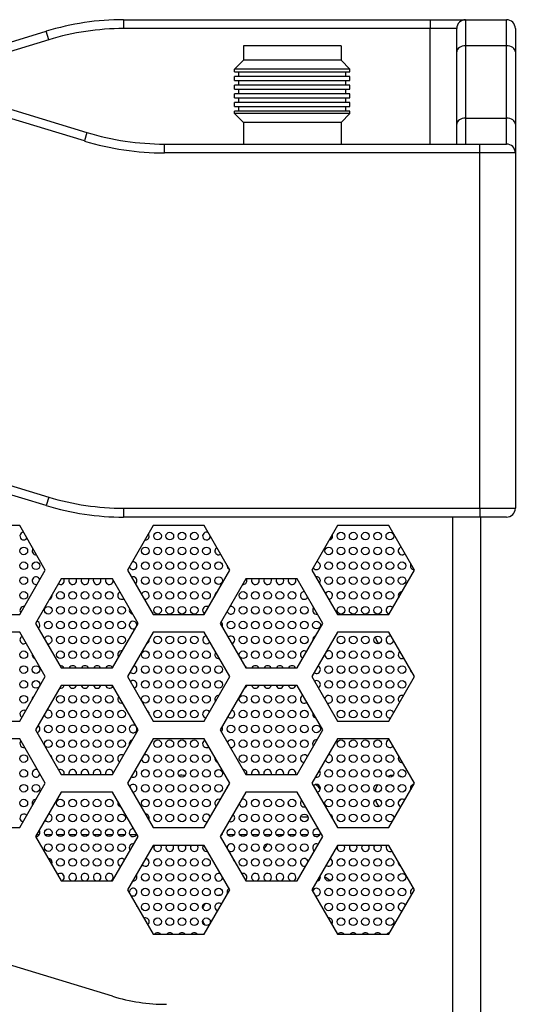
# Model space of a CAD drawing. Header units: millimetres. Extents: x 0 to 841, y 0 to 594.
# Tile 5 of 24: x 288 to 316, y 215 to 271. Entities that reach past the tile are written whole.
import ezdxf

# ---------------------------------------------------------------- set-up
doc = ezdxf.new("R2010")
doc.units = ezdxf.units.MM
for name, color, linetype in [('BOT-V6.0', 7, 'Continuous'), ('COMPONENT4_ANT_1', 7, 'Continuous'), ('COMPONENT4_ANT_2', 7, 'Continuous'), ('COMPONENT4_ANT_7', 7, 'Continuous'), ('Default', 7, 'Continuous'), ('E90_R6_V3_EIR_V2', 7, 'Continuous'), ('FRONT_E90-V6.0', 7, 'Continuous'), ('贴F_', 7, 'Continuous'), ('贴纸', 7, 'Continuous')]:
    doc.layers.add(name, color=color, linetype=linetype)

# ---------------------------------------------------------------- blocks, each defined once
blk = doc.blocks.new('SE1')
at = {"layer": 'BOT-V6.0', "color": 7, "linetype": 'Continuous'}
for p, q in [((65.78, 21), (65.78, 102.86)), ((67.36, 21), (67.36, 102.86)), ((41.373, 102.38), (38.487, 102.38)), ((42.817, 99.88), (41.373, 102.38)), ((48.887, 102.38), (47.443, 99.88)), ((51.773, 102.38), (48.887, 102.38)), ((53.217, 99.88), (51.773, 102.38)), ((59.287, 102.38), (57.843, 99.88)), ((62.173, 102.38), (59.287, 102.38)), ((63.617, 99.88), (62.173, 102.38)), ((41.373, 97.38), (42.817, 99.88)), ((47.443, 99.88), (48.887, 97.38)), ((51.773, 97.38), (53.217, 99.88)), ((57.843, 99.88), (59.287, 97.38)), ((62.173, 97.38), (63.617, 99.88)), ((43.717, 99.38), (42.273, 96.88)), ((46.603, 99.38), (43.717, 99.38)), ((48.047, 96.88), (46.603, 99.38)), ((54.117, 99.38), (52.673, 96.88)), ((57.003, 99.38), (54.117, 99.38)), ((58.447, 96.88), (57.003, 99.38)), ((38.487, 97.38), (41.373, 97.38)), ((48.887, 97.38), (51.773, 97.38)), ((59.287, 97.38), (62.173, 97.38)), ((42.273, 96.88), (43.717, 94.38)), ((46.603, 94.38), (48.047, 96.88)), ((52.673, 96.88), (54.117, 94.38)), ((57.003, 94.38), (58.447, 96.88)), ((41.373, 96.38), (38.487, 96.38)), ((42.817, 93.88), (41.373, 96.38)), ((48.887, 96.38), (47.443, 93.88)), ((51.773, 96.38), (48.887, 96.38)), ((53.217, 93.88), (51.773, 96.38)), ((59.287, 96.38), (57.843, 93.88)), ((62.173, 96.38), (59.287, 96.38)), ((63.617, 93.88), (62.173, 96.38)), ((43.717, 94.38), (46.603, 94.38)), ((54.117, 94.38), (57.003, 94.38)), ((41.373, 91.38), (42.817, 93.88)), ((47.443, 93.88), (48.887, 91.38)), ((51.773, 91.38), (53.217, 93.88)), ((57.843, 93.88), (59.287, 91.38)), ((62.173, 91.38), (63.617, 93.88)), ((43.717, 93.38), (42.273, 90.88)), ((46.603, 93.38), (43.717, 93.38)), ((48.047, 90.88), (46.603, 93.38)), ((54.117, 93.38), (52.673, 90.88)), ((57.003, 93.38), (54.117, 93.38)), ((58.447, 90.88), (57.003, 93.38)), ((38.487, 91.38), (41.373, 91.38)), ((48.887, 91.38), (51.773, 91.38)), ((59.287, 91.38), (62.173, 91.38)), ((41.373, 90.38), (38.487, 90.38)), ((42.817, 87.88), (41.373, 90.38)), ((42.273, 90.88), (43.717, 88.38)), ((46.603, 88.38), (48.047, 90.88)), ((48.887, 90.38), (47.443, 87.88)), ((51.773, 90.38), (48.887, 90.38)), ((53.217, 87.88), (51.773, 90.38)), ((52.673, 90.88), (54.117, 88.38)), ((57.003, 88.38), (58.447, 90.88)), ((59.287, 90.38), (57.843, 87.88)), ((62.173, 90.38), (59.287, 90.38)), ((63.617, 87.88), (62.173, 90.38)), ((43.717, 88.38), (46.603, 88.38)), ((54.117, 88.38), (57.003, 88.38)), ((41.373, 85.38), (42.817, 87.88)), ((47.443, 87.88), (48.887, 85.38)), ((51.773, 85.38), (53.217, 87.88)), ((57.843, 87.88), (59.287, 85.38)), ((62.173, 85.38), (63.617, 87.88)), ((43.717, 87.38), (42.273, 84.88)), ((46.603, 87.38), (43.717, 87.38)), ((48.047, 84.88), (46.603, 87.38)), ((54.117, 87.38), (52.673, 84.88)), ((57.003, 87.38), (54.117, 87.38)), ((58.447, 84.88), (57.003, 87.38)), ((38.487, 85.38), (41.373, 85.38)), ((48.887, 85.38), (51.773, 85.38)), ((59.287, 85.38), (62.173, 85.38)), ((42.273, 84.88), (43.717, 82.38)), ((46.603, 82.38), (48.047, 84.88)), ((52.673, 84.88), (54.117, 82.38)), ((57.003, 82.38), (58.447, 84.88)), ((48.887, 84.38), (47.443, 81.88)), ((51.773, 84.38), (48.887, 84.38)), ((53.217, 81.88), (51.773, 84.38)), ((59.287, 84.38), (57.843, 81.88)), ((62.173, 84.38), (59.287, 84.38)), ((63.617, 81.88), (62.173, 84.38)), ((43.717, 82.38), (46.603, 82.38)), ((54.117, 82.38), (57.003, 82.38)), ((47.443, 81.88), (48.887, 79.38)), ((51.773, 79.38), (53.217, 81.88)), ((57.843, 81.88), (59.287, 79.38)), ((62.173, 79.38), (63.617, 81.88)), ((48.887, 79.38), (51.773, 79.38)), ((59.287, 79.38), (62.173, 79.38))]:
    blk.add_line(p, q, dxfattribs=at)
at = {"layer": 'COMPONENT4_ANT_1', "color": 7, "linetype": 'Continuous'}
for points in [[(55.967, 84.89), (56.031, 84.913), (56.097, 84.932), (56.164, 84.946)], [(55.145, 84.164), (55.203, 84.277), (55.276, 84.383), (55.362, 84.48)]]:
    blk.add_open_spline(points, degree=3, dxfattribs=at)
at = {"layer": 'COMPONENT4_ANT_2', "color": 7, "linetype": 'Continuous'}
for p, q in [((42.48, 84.98), (42.331, 84.98)), ((43.168, 84.98), (42.798, 84.98)), ((43.857, 84.98), (43.486, 84.98)), ((44.546, 84.98), (44.175, 84.98)), ((45.235, 84.98), (44.864, 84.98)), ((45.924, 84.98), (45.553, 84.98)), ((46.612, 84.98), (46.242, 84.98)), ((47.301, 84.98), (46.931, 84.98)), ((47.95, 84.98), (47.58, 84.98)), ((52.772, 84.98), (52.731, 84.98)), ((53.461, 84.98), (53.09, 84.98)), ((54.15, 84.98), (53.779, 84.98)), ((54.839, 84.98), (54.468, 84.98)), ((55.527, 84.98), (55.157, 84.98)), ((56.216, 84.98), (55.846, 84.98)), ((56.905, 84.98), (56.534, 84.98)), ((57.594, 84.98), (57.223, 84.98)), ((58.283, 84.98), (57.912, 84.98))]:
    blk.add_line(p, q, dxfattribs=at)
for centre, radius, start, end in [((62.48, 96.38), 1.1, 104.1043, 108.4341), ((62.48, 96.38), 1.1, 193.6028, 215.8691), ((62.48, 96.38), 1.1, 253.9329, 263.7706), ((50.48, 87.23), 1.1, 78.563, 97.5933), ((62.48, 87.23), 1.1, 93.0943, 110.3595), ((62.48, 87.23), 1.1, 64.1288, 75.7751), ((57.48, 86.98), 1, 34.1846, 55.8933), ((62.48, 87.23), 1.1, 147.8459, 169.3103), ((62.48, 87.23), 1.1, 23.1667, 28.0924), ((57.48, 86.98), 1, 192.1767, 199.6469), ((62.48, 87.23), 1.1, 195.1597, 217.7178), ((50.48, 87.23), 1.1, 267.9735, 275.5795), ((57.48, 86.98), 1, 254.3471, 277.8786)]:
    blk.add_arc(centre, radius, start, end, dxfattribs=at)
at = {"layer": 'COMPONENT4_ANT_7', "color": 7, "linetype": 'Continuous'}
for p, q in [((53.98, 129.38), (53.98, 128.58)), ((59.48, 129.38), (53.98, 129.38)), ((59.48, 129.38), (59.48, 128.58)), ((53.98, 128.58), (53.48, 128.08)), ((59.98, 128.08), (53.48, 128.08)), ((53.48, 127.917), (53.48, 128.08)), ((59.48, 128.58), (53.98, 128.58)), ((59.48, 128.58), (59.98, 128.08)), ((59.98, 127.917), (59.98, 128.08)), ((53.48, 127.917), (59.98, 127.917)), ((59.98, 127.656), (53.48, 127.656)), ((53.48, 127.433), (53.48, 127.656)), ((53.706, 127.917), (53.706, 127.656)), ((59.754, 127.656), (59.754, 127.917)), ((59.98, 127.433), (59.98, 127.656)), ((53.48, 127.433), (59.98, 127.433)), ((59.98, 127.172), (53.48, 127.172)), ((53.48, 126.949), (53.48, 127.172)), ((53.48, 126.949), (59.98, 126.949)), ((53.706, 127.433), (53.706, 127.172)), ((53.706, 126.949), (53.706, 126.688)), ((59.754, 127.172), (59.754, 127.433)), ((59.754, 126.688), (59.754, 126.949)), ((59.98, 126.949), (59.98, 127.172)), ((59.98, 126.688), (53.48, 126.688)), ((53.48, 126.465), (53.48, 126.688)), ((53.48, 126.465), (59.98, 126.465)), ((53.706, 126.465), (53.706, 126.204)), ((59.754, 126.204), (59.754, 126.465)), ((59.98, 126.465), (59.98, 126.688)), ((59.98, 126.204), (53.48, 126.204)), ((53.48, 125.981), (53.48, 126.204)), ((53.48, 125.981), (59.98, 125.981)), ((53.706, 125.981), (53.706, 125.72)), ((59.754, 125.72), (59.754, 125.981)), ((59.98, 125.981), (59.98, 126.204)), ((59.98, 125.72), (53.48, 125.72)), ((53.48, 125.58), (53.48, 125.72)), ((59.98, 125.58), (53.48, 125.58)), ((53.98, 125.08), (53.48, 125.58)), ((59.48, 125.08), (59.98, 125.58)), ((59.98, 125.58), (59.98, 125.72)), ((59.48, 125.08), (53.98, 125.08)), ((53.98, 125.08), (53.98, 123.86)), ((59.48, 125.08), (59.48, 123.86))]:
    blk.add_line(p, q, dxfattribs=at)
at = {"layer": 'E90_R6_V3_EIR_V2', "color": 7, "linetype": 'Continuous'}
for centre, radius, start, end in [((58.005, 81.48), 1.25, 46.4777, 63.1801), ((52.73, 80.48), 1.1, 90.6572, 102.1697), ((52.73, 80.48), 1.1, 143.8724, 160.5214), ((52.73, 80.48), 1.1, 198.4075, 212.524)]:
    blk.add_arc(centre, radius, start, end, dxfattribs=at)
at = {"layer": 'FRONT_E90-V6.0', "color": 7, "linetype": 'Continuous'}
for p, q in [((47.232, 130.86), (64.5, 130.86)), ((47.232, 130.86), (47.232, 130.36)), ((64.5, 130.86), (66.5, 130.86)), ((64.5, 130.86), (64.5, 130.36)), ((66.5, 130.86), (68.8, 130.86)), ((66.5, 130.86), (66.5, 129.396)), ((68.8, 129.396), (68.8, 130.86)), ((64.5, 130.36), (47.232, 130.36)), ((64.5, 123.86), (64.5, 130.36)), ((66, 130.36), (64.5, 130.36)), ((66, 129.042), (66, 130.36)), ((69.3, 130.36), (69.3, 129.042)), ((45.019, 124.032), (26.29, 129.732)), ((26.435, 130.21), (45.165, 124.51)), ((34.65, 127.71), (42.865, 130.21)), ((43.01, 129.732), (35.509, 127.449)), ((43.01, 129.732), (42.865, 130.21)), ((68.8, 129.396), (66.5, 129.396)), ((66.5, 129.396), (66.5, 125.324)), ((68.8, 125.324), (68.8, 129.396)), ((66, 124.971), (66, 129.042)), ((69.3, 129.042), (69.3, 124.971)), ((66.5, 125.324), (68.8, 125.324)), ((66.5, 125.324), (66.5, 123.86)), ((68.8, 123.86), (68.8, 125.324)), ((66, 123.86), (66, 124.971)), ((69.3, 124.971), (69.3, 123.36)), ((45.165, 124.51), (45.019, 124.032)), ((49.532, 123.86), (67.3, 123.86)), ((49.532, 123.36), (49.532, 123.86)), ((67.3, 123.86), (68.8, 123.86)), ((67.3, 123.36), (67.3, 123.86)), ((67.3, 123.36), (49.532, 123.36)), ((67.3, 103.36), (67.3, 123.36)), ((69.3, 123.36), (67.3, 123.36)), ((69.3, 123.36), (69.3, 103.36)), ((42.865, 103.51), (24.135, 109.21)), ((24.281, 109.688), (43.01, 103.988)), ((43.01, 103.988), (42.865, 103.51)), ((47.232, 103.36), (67.3, 103.36)), ((47.232, 103.36), (47.232, 102.86)), ((67.3, 103.36), (69.3, 103.36)), ((67.3, 103.36), (67.3, 102.86)), ((67.3, 102.86), (47.232, 102.86)), ((68.8, 102.86), (67.3, 102.86))]:
    blk.add_line(p, q, dxfattribs=at)
for centre, radius, start, end in [((47.232, 115.86), 15, 90, 106.9275), ((66.5, 130.36), 0.5, 90, 180), ((68.8, 130.36), 0.5, 0, 90), ((47.232, 115.86), 14.5, 90, 106.9275), ((49.532, 138.86), 15, 253.0725, 270), ((49.532, 138.86), 15.5, 253.0725, 270), ((68.8, 123.36), 0.5, 0, 90), ((47.232, 117.86), 14.5, 253.0725, 270), ((47.232, 117.86), 15, 253.0725, 270), ((68.8, 103.36), 0.5, 270, 0)]:
    blk.add_arc(centre, radius, start, end, dxfattribs=at)
for centre, start_param, end_param in [((66.5, 129.042), 1.570796, 3.141593), ((68.8, 129.042), 0, 1.570796), ((66.5, 124.971), 1.570796, 3.141593), ((68.8, 124.971), 0, 1.570796)]:
    blk.add_ellipse(centre, major_axis=(0.5, 0), ratio=0.707107, start_param=start_param, end_param=end_param, dxfattribs=at)
at = {"layer": '贴F_', "color": 7, "linetype": 'Continuous'}
for centre in [(49.143, 101.792), (49.832, 101.792), (50.52, 101.792), (51.209, 101.792), (59.475, 101.792), (60.164, 101.792), (60.853, 101.792), (61.541, 101.792), (62.23, 101.792), (41.605, 100.957), (48.454, 100.957), (49.143, 100.957), (49.832, 100.957), (50.52, 100.957), (51.209, 100.957), (51.898, 100.957), (58.786, 100.957), (59.475, 100.957), (60.164, 100.957), (60.853, 100.957), (61.541, 100.957), (62.23, 100.957), (41.605, 100.122), (42.294, 100.122), (48.454, 100.122), (49.143, 100.122), (49.832, 100.122), (50.52, 100.122), (51.209, 100.122), (51.898, 100.122), (52.587, 100.122), (58.786, 100.122), (59.475, 100.122), (60.164, 100.122), (60.853, 100.122), (61.541, 100.122), (62.23, 100.122), (62.919, 100.122), (41.605, 99.287), (48.454, 99.287), (49.143, 99.287), (49.832, 99.287), (50.52, 99.287), (51.209, 99.287), (51.898, 99.287), (52.587, 99.287), (58.786, 99.287), (59.475, 99.287), (60.164, 99.287), (60.853, 99.287), (61.541, 99.287), (62.23, 99.287), (62.919, 99.287), (41.605, 98.452), (43.672, 98.452), (44.361, 98.452), (45.049, 98.452), (45.738, 98.452), (46.427, 98.452), (49.143, 98.452), (49.832, 98.452), (50.52, 98.452), (51.209, 98.452), (51.898, 98.452), (53.964, 98.452), (54.653, 98.452), (55.342, 98.452), (56.031, 98.452), (56.72, 98.452), (59.475, 98.452), (60.164, 98.452), (60.853, 98.452), (61.541, 98.452), (62.23, 98.452), (42.983, 97.617), (43.672, 97.617), (44.361, 97.617), (45.049, 97.617), (45.738, 97.617), (46.427, 97.617), (47.116, 97.617), (49.143, 97.617), (49.832, 97.617), (50.52, 97.617), (51.209, 97.617), (53.964, 97.617), (54.653, 97.617), (55.342, 97.617), (56.031, 97.617), (56.72, 97.617), (57.409, 97.617), (59.475, 97.617), (60.164, 97.617), (60.853, 97.617), (61.541, 97.617), (42.983, 96.783), (43.672, 96.783), (44.361, 96.783), (45.049, 96.783), (45.738, 96.783), (46.427, 96.783), (47.116, 96.783), (53.276, 96.783), (53.964, 96.783), (54.653, 96.783), (55.342, 96.783), (56.031, 96.783), (56.72, 96.783), (57.409, 96.783), (58.097, 96.783), (43.672, 95.948), (44.361, 95.948), (45.049, 95.948), (45.738, 95.948), (46.427, 95.948), (47.116, 95.948), (49.143, 95.948), (49.832, 95.948), (50.52, 95.948), (51.209, 95.948), (53.964, 95.948), (54.653, 95.948), (55.342, 95.948), (56.031, 95.948), (56.72, 95.948), (57.409, 95.948), (59.475, 95.948), (60.164, 95.948), (60.853, 95.948), (61.541, 95.948), (41.605, 95.113), (43.672, 95.113), (44.361, 95.113), (45.049, 95.113), (45.738, 95.113), (46.427, 95.113), (48.454, 95.113), (49.143, 95.113), (49.832, 95.113), (50.52, 95.113), (51.209, 95.113), (51.898, 95.113), (53.964, 95.113), (54.653, 95.113), (55.342, 95.113), (56.031, 95.113), (56.72, 95.113), (59.475, 95.113), (60.164, 95.113), (60.853, 95.113), (61.541, 95.113), (62.23, 95.113), (41.605, 94.278), (42.294, 94.278), (48.454, 94.278), (49.143, 94.278), (49.832, 94.278), (50.52, 94.278), (51.209, 94.278), (51.898, 94.278), (52.587, 94.278), (58.786, 94.278), (59.475, 94.278), (60.164, 94.278), (60.853, 94.278), (61.541, 94.278), (62.23, 94.278), (62.919, 94.278), (41.605, 93.443), (42.294, 93.443), (48.454, 93.443), (49.143, 93.443), (49.832, 93.443), (50.52, 93.443), (51.209, 93.443), (51.898, 93.443), (52.587, 93.443), (58.786, 93.443), (59.475, 93.443), (60.164, 93.443), (60.853, 93.443), (61.541, 93.443), (62.23, 93.443), (62.919, 93.443), (41.605, 92.608), (43.672, 92.608), (44.361, 92.608), (45.049, 92.608), (45.738, 92.608), (46.427, 92.608), (48.454, 92.608), (49.143, 92.608), (49.832, 92.608), (50.52, 92.608), (51.209, 92.608), (51.898, 92.608), (53.964, 92.608), (54.653, 92.608), (55.342, 92.608), (56.031, 92.608), (56.72, 92.608), (59.475, 92.608), (60.164, 92.608), (60.853, 92.608), (61.541, 92.608), (62.23, 92.608), (43.672, 91.773), (44.361, 91.773), (45.049, 91.773), (45.738, 91.773), (46.427, 91.773), (47.116, 91.773), (49.143, 91.773), (49.832, 91.773), (50.52, 91.773), (51.209, 91.773), (53.964, 91.773), (54.653, 91.773), (55.342, 91.773), (56.031, 91.773), (56.72, 91.773), (57.409, 91.773), (59.475, 91.773), (60.164, 91.773), (60.853, 91.773), (61.541, 91.773), (42.983, 90.938), (43.672, 90.938), (44.361, 90.938), (45.049, 90.938), (45.738, 90.938), (46.427, 90.938), (47.116, 90.938), (53.276, 90.938), (53.964, 90.938), (54.653, 90.938), (55.342, 90.938), (56.031, 90.938), (56.72, 90.938), (57.409, 90.938), (58.097, 90.938), (42.983, 90.103), (43.672, 90.103), (44.361, 90.103), (45.049, 90.103), (45.738, 90.103), (46.427, 90.103), (47.116, 90.103), (49.143, 90.103), (49.832, 90.103), (50.52, 90.103), (51.209, 90.103), (53.964, 90.103), (54.653, 90.103), (55.342, 90.103), (56.031, 90.103), (56.72, 90.103), (57.409, 90.103), (59.475, 90.103), (60.164, 90.103), (60.853, 90.103), (61.541, 90.103), (41.605, 89.268), (43.672, 89.268), (44.361, 89.268), (45.049, 89.268), (45.738, 89.268), (46.427, 89.268), (49.143, 89.268), (49.832, 89.268), (50.52, 89.268), (51.209, 89.268), (51.898, 89.268), (53.964, 89.268), (54.653, 89.268), (55.342, 89.268), (56.031, 89.268), (56.72, 89.268), (59.475, 89.268), (60.164, 89.268), (60.853, 89.268), (61.541, 89.268), (62.23, 89.268), (41.605, 88.433), (48.454, 88.433), (49.143, 88.433), (49.832, 88.433), (50.52, 88.433), (51.209, 88.433), (51.898, 88.433), (52.587, 88.433), (58.786, 88.433), (59.475, 88.433), (60.164, 88.433), (60.853, 88.433), (61.541, 88.433), (62.23, 88.433), (62.919, 88.433), (41.605, 87.598), (42.294, 87.598), (48.454, 87.598), (49.143, 87.598), (49.832, 87.598), (50.52, 87.598), (51.209, 87.598), (51.898, 87.598), (52.587, 87.598), (58.786, 87.598), (59.475, 87.598), (60.164, 87.598), (60.853, 87.598), (61.541, 87.598), (62.23, 87.598), (62.919, 87.598), (41.605, 86.763), (43.672, 86.763), (44.361, 86.763), (45.049, 86.763), (45.738, 86.763), (46.427, 86.763), (48.454, 86.763), (49.143, 86.763), (49.832, 86.763), (50.52, 86.763), (51.209, 86.763), (51.898, 86.763), (54.653, 86.763), (55.342, 86.763), (56.031, 86.763), (56.72, 86.763), (58.786, 86.763), (59.475, 86.763), (60.164, 86.763), (60.853, 86.763), (61.541, 86.763), (62.23, 86.763), (43.672, 85.928), (44.361, 85.928), (45.049, 85.928), (45.738, 85.928), (46.427, 85.928), (47.116, 85.928), (49.143, 85.928), (49.832, 85.928), (50.52, 85.928), (51.209, 85.928), (53.964, 85.928), (54.653, 85.928), (55.342, 85.928), (56.031, 85.928), (56.72, 85.928), (57.409, 85.928), (59.475, 85.928), (60.164, 85.928), (60.853, 85.928), (61.541, 85.928), (62.23, 85.928), (42.983, 85.093), (43.672, 85.093), (44.361, 85.093), (45.049, 85.093), (45.738, 85.093), (46.427, 85.093), (47.116, 85.093), (53.276, 85.093), (53.964, 85.093), (54.653, 85.093), (55.342, 85.093), (56.031, 85.093), (56.72, 85.093), (57.409, 85.093), (42.983, 84.258), (43.672, 84.258), (44.361, 84.258), (45.049, 84.258), (45.738, 84.258), (46.427, 84.258), (47.116, 84.258), (53.964, 84.258), (54.653, 84.258), (55.342, 84.258), (56.031, 84.258), (56.72, 84.258), (57.409, 84.258), (43.672, 83.424), (44.361, 83.424), (45.049, 83.424), (45.738, 83.424), (46.427, 83.424), (49.143, 83.424), (49.832, 83.424), (50.52, 83.424), (51.209, 83.424), (51.898, 83.424), (53.964, 83.424), (54.653, 83.424), (55.342, 83.424), (56.031, 83.424), (56.72, 83.424), (59.475, 83.424), (60.164, 83.424), (60.853, 83.424), (61.541, 83.424), (62.23, 83.424), (48.454, 82.589), (49.143, 82.589), (49.832, 82.589), (50.52, 82.589), (51.209, 82.589), (51.898, 82.589), (58.786, 82.589), (59.475, 82.589), (60.164, 82.589), (60.853, 82.589), (61.541, 82.589), (62.23, 82.589), (62.919, 82.589), (48.454, 81.754), (49.143, 81.754), (49.832, 81.754), (50.52, 81.754), (51.209, 81.754), (51.898, 81.754), (52.587, 81.754), (58.786, 81.754), (59.475, 81.754), (60.164, 81.754), (60.853, 81.754), (61.541, 81.754), (62.23, 81.754), (62.919, 81.754), (48.454, 80.919), (49.143, 80.919), (49.832, 80.919), (50.52, 80.919), (51.209, 80.919), (51.898, 80.919), (58.786, 80.919), (59.475, 80.919), (60.164, 80.919), (60.853, 80.919), (61.541, 80.919), (62.23, 80.919), (49.143, 80.084), (49.832, 80.084), (50.52, 80.084), (51.209, 80.084), (51.898, 80.084), (59.475, 80.084), (60.164, 80.084), (60.853, 80.084), (61.541, 80.084), (62.23, 80.084)]:
    blk.add_circle(centre, 0.217, dxfattribs=at)
for centre, start, end in [((41.605, 101.792), 94.6568, 325.3432), ((51.898, 101.792), 61.1364, 358.8636), ((48.454, 101.792), 261.8214, 360), ((48.454, 101.792), 0, 38.1786), ((58.786, 101.792), 279.9242, 360), ((58.786, 101.792), 0, 20.0758), ((42.294, 100.957), 143.3273, 276.6727), ((52.587, 100.957), 118.171, 301.829), ((62.919, 100.957), 102.4237, 317.5763), ((47.765, 100.122), 0, 106.5005), ((58.097, 100.122), 0, 87.0856), ((47.765, 100.122), 193.4995, 0), ((53.276, 100.122), 172.3829, 247.6171), ((58.097, 100.122), 212.9144, 360), ((63.608, 100.122), 151.4697, 268.5303), ((42.294, 99.287), 14.0457, 285.9543), ((43.672, 99.287), 238.0075, 0), ((43.672, 99.287), 0, 25.2488), ((44.361, 99.287), 154.7512, 360), ((44.361, 99.287), 0, 25.2488), ((45.049, 99.287), 154.7512, 360), ((45.049, 99.287), 0, 25.2488), ((45.738, 99.287), 154.7512, 360), ((45.738, 99.287), 0, 25.2488), ((46.427, 99.287), 154.7512, 360), ((46.427, 99.287), 0, 6.3198), ((47.765, 99.287), 0, 115.3558), ((47.765, 99.287), 304.6442, 0), ((53.964, 99.287), 263.1494, 0), ((53.964, 99.287), 0, 25.2488), ((54.653, 99.287), 154.7512, 360), ((54.653, 99.287), 0, 25.2488), ((55.342, 99.287), 154.7512, 360), ((55.342, 99.287), 0, 25.2488), ((56.031, 99.287), 154.7512, 360), ((56.031, 99.287), 0, 25.2488), ((56.72, 99.287), 154.7512, 360), ((56.72, 99.287), 0, 25.2488), ((58.097, 99.287), 0, 99.4498), ((58.097, 99.287), 320.5502, 360), ((48.454, 98.452), 0, 167.9924), ((52.587, 98.452), 110.7536, 189.2464), ((57.409, 98.452), 88.6894, 331.3106), ((58.786, 98.452), 0, 148.2289), ((62.919, 98.452), 90.2897, 209.7103), ((42.983, 98.452), 292.1159, 0), ((42.983, 98.452), 0, 7.8841), ((47.116, 98.452), 114.7341, 305.2659), ((48.454, 98.452), 252.0076, 0), ((58.786, 98.452), 271.7711, 0), ((41.605, 97.617), 82.229, 217.771), ((47.765, 97.617), 155.058, 264.942), ((51.898, 97.617), 57.1575, 242.8425), ((53.276, 97.617), 195.2541, 0), ((53.276, 97.617), 0, 104.7459), ((58.097, 97.617), 137.7188, 282.2812), ((62.23, 97.617), 41.3582, 258.6418), ((42.294, 96.783), 0, 77.9291), ((47.765, 96.783), 0, 303.9019), ((42.294, 96.783), 308.0959, 0), ((47.765, 96.783), 356.0981, 360), ((52.587, 96.783), 0, 54.2486), ((52.587, 96.783), 334.6617, 0), ((41.605, 95.948), 115.9652, 304.0348), ((42.983, 95.948), 0, 163.0937), ((42.983, 95.948), 256.9063, 360), ((48.454, 95.948), 286.8354, 0), ((48.454, 95.948), 0, 13.1646), ((51.898, 95.948), 90.1149, 329.8851), ((53.276, 95.948), 0, 134.791), ((53.276, 95.948), 285.209, 0), ((58.097, 95.948), 108.8523, 191.1477), ((62.23, 95.948), 69.7966, 350.2034), ((47.116, 95.113), 80.9095, 219.0905), ((57.409, 95.113), 57.0675, 242.9325), ((58.786, 95.113), 0, 127.1709), ((58.786, 95.948), 328.1029, 331.8971), ((42.294, 95.113), 168.9085, 251.0915), ((52.587, 95.113), 139.0117, 280.9883), ((58.786, 95.113), 172.8291, 0), ((62.919, 95.113), 123.1931, 296.8069), ((43.672, 94.278), 28.0857, 95.5498), ((44.361, 94.278), 28.0857, 151.9143), ((45.049, 94.278), 28.0857, 151.9143), ((45.738, 94.278), 28.0857, 151.9143), ((46.427, 94.278), 32.1518, 151.9143), ((47.765, 94.278), 218.426, 0), ((47.765, 94.278), 0, 81.574), ((53.964, 94.278), 28.0857, 62.6692), ((54.653, 94.278), 28.0857, 151.9143), ((55.342, 94.278), 28.0857, 151.9143), ((56.031, 94.278), 28.0857, 151.9143), ((56.72, 94.278), 28.0857, 151.9143), ((58.097, 94.278), 234.3965, 0), ((58.097, 94.278), 0, 65.6035), ((63.608, 94.278), 181.6092, 238.3908), ((43.672, 93.443), 258.8389, 343.2135), ((44.361, 93.443), 196.7865, 343.2135), ((45.049, 93.443), 196.7865, 343.2135), ((45.738, 93.443), 196.7865, 343.2135), ((46.427, 93.443), 196.7865, 333.9261), ((47.765, 93.443), 0, 136.0639), ((47.765, 93.443), 283.9361, 0), ((53.964, 93.443), 288.6604, 343.2135), ((54.653, 93.443), 196.7865, 343.2135), ((55.342, 93.443), 196.7865, 343.2135), ((56.031, 93.443), 196.7865, 343.2135), ((56.72, 93.443), 196.7865, 343.2135), ((58.097, 93.443), 0, 120.381), ((58.097, 93.443), 299.619, 0), ((63.608, 93.443), 136.1004, 163.8996), ((42.294, 92.608), 117.6349, 182.3651), ((47.116, 92.608), 135.4204, 284.5796), ((52.587, 92.608), 84.6299, 215.3701), ((57.409, 92.608), 110.677, 309.323), ((58.786, 92.608), 0, 176.168), ((58.786, 92.608), 243.832, 0), ((62.919, 92.608), 68.4354, 231.5646), ((41.605, 91.773), 61.1822, 238.8178), ((42.983, 91.773), 189.2687, 0), ((42.983, 91.773), 0, 110.7313), ((47.765, 91.773), 188.7619, 231.2381), ((48.454, 91.773), 0, 64.8766), ((48.454, 91.773), 355.1234, 360), ((51.898, 91.773), 35.9666, 264.0334), ((53.276, 91.773), 219.7396, 0), ((53.276, 91.773), 0, 80.2604), ((58.097, 91.773), 161.4544, 258.5456), ((62.23, 91.773), 17.3648, 282.6352), ((42.294, 90.938), 287.4761, 0), ((42.294, 90.938), 0, 57.1434), ((47.765, 90.938), 38.4925, 0), ((47.765, 90.938), 0, 21.5075), ((52.587, 90.938), 312.184, 0), ((52.587, 90.938), 0, 31.4623), ((41.605, 90.103), 136.6973, 283.3027), ((47.765, 90.103), 101.7129, 198.2871), ((51.898, 90.103), 111.9184, 308.0816), ((53.276, 90.103), 0, 157.8046), ((53.276, 90.103), 262.1954, 0), ((58.097, 90.103), 83.2871, 216.7129), ((62.23, 90.103), 95.7547, 324.2453), ((42.983, 89.268), 1.6722, 58.3278), ((47.116, 89.268), 59.955, 240.045), ((48.454, 89.268), 183.4831, 360), ((48.454, 89.268), 0, 116.5169), ((52.587, 89.268), 163.113, 256.887), ((57.409, 89.268), 34.6159, 265.3841), ((58.786, 89.268), 205.6679, 360), ((58.786, 89.268), 0, 94.3321), ((62.919, 89.268), 144.4173, 275.5827), ((42.294, 88.433), 65.9256, 354.0744), ((43.672, 88.433), 0, 116.7769), ((43.672, 88.433), 345.844, 360), ((44.361, 88.433), 0, 194.156), ((44.361, 88.433), 345.844, 360), ((45.049, 88.433), 0, 194.156), ((45.049, 88.433), 345.844, 360), ((45.738, 88.433), 0, 194.156), ((45.738, 88.433), 345.844, 360), ((46.427, 88.433), 4.4309, 194.156), ((47.765, 88.433), 239.4256, 0), ((47.765, 88.433), 0, 60.5744), ((53.964, 88.433), 0, 91.0449), ((53.964, 88.433), 345.844, 360), ((54.653, 88.433), 0, 194.156), ((54.653, 88.433), 345.844, 360), ((55.342, 88.433), 0, 194.156), ((55.342, 88.433), 345.844, 360), ((56.031, 88.433), 0, 194.156), ((56.031, 88.433), 345.844, 360), ((56.72, 88.433), 0, 194.156), ((56.72, 88.433), 345.844, 360), ((58.097, 88.433), 255.0721, 360), ((58.097, 88.433), 0, 44.9279), ((47.765, 87.598), 0, 159.3746), ((47.765, 87.598), 260.6254, 0), ((53.276, 87.598), 122.0187, 177.9813), ((58.097, 87.598), 0, 141.3662), ((58.097, 87.598), 278.6338, 0), ((61.955, 87.894), 291.2866, 334.6665), ((62.644, 87.894), 291.2866, 334.6665), ((63.608, 87.598), 97.8097, 202.1903), ((63.333, 87.894), 291.2866, 307.343), ((42.294, 86.763), 89.1421, 210.8579), ((47.116, 86.763), 158.5778, 261.4222), ((52.587, 86.763), 63.3868, 236.6132), ((53.964, 86.763), 185.6461, 360), ((53.964, 86.763), 0, 114.3539), ((57.409, 86.763), 131.2843, 288.7157), ((61.266, 87.059), 317.6868, 334.6665), ((61.955, 87.059), 291.2866, 334.6665), ((62.919, 86.763), 47.8201, 252.1799), ((62.644, 87.059), 291.2866, 334.6665), ((41.605, 85.928), 40.303, 259.697), ((42.983, 85.928), 215.3856, 360), ((42.983, 85.928), 0, 84.6144), ((48.454, 85.928), 0, 92.438), ((48.454, 85.928), 327.562, 360), ((51.898, 85.928), 10.0978, 289.9022), ((53.276, 85.928), 239.5155, 0), ((53.276, 85.928), 0, 60.4845), ((58.786, 85.928), 0, 72.8811), ((58.786, 85.928), 347.1189, 360), ((42.294, 85.093), 264.9336, 0), ((42.294, 85.093), 0, 35.9512), ((47.765, 85.093), 80.8496, 339.1504), ((52.587, 85.093), 296.659, 0), ((52.587, 85.093), 0, 3.341), ((58.097, 85.093), 55.655, 0), ((58.097, 85.093), 0, 4.345), ((47.765, 84.258), 77.9219, 222.0781), ((49.143, 84.258), 145.994, 0), ((49.143, 84.258), 0, 34.006), ((49.832, 84.258), 145.994, 0), ((49.832, 84.258), 0, 34.006), ((50.52, 84.258), 145.994, 0), ((50.52, 84.258), 0, 34.006), ((51.209, 84.258), 145.994, 0), ((51.209, 84.258), 0, 34.006), ((51.898, 84.258), 145.994, 287.4616), ((53.276, 84.258), 0, 196.0839), ((53.276, 84.258), 223.9161, 360), ((58.097, 84.258), 63.2968, 236.7032), ((59.475, 84.258), 145.994, 0), ((59.475, 84.258), 0, 34.006), ((60.164, 84.258), 145.994, 0), ((59.889, 84.554), 291.2866, 306.8333), ((60.164, 84.258), 0, 34.006), ((60.853, 84.258), 145.994, 0), ((60.577, 84.554), 291.2866, 306.8333), ((60.853, 84.258), 0, 34.006), ((61.541, 84.258), 145.994, 0), ((61.266, 84.554), 291.2866, 306.8333), ((61.541, 84.258), 0, 34.006), ((62.23, 84.258), 145.994, 303.0362), ((61.955, 84.554), 291.2866, 306.8333), ((42.983, 83.424), 0, 88.4952), ((42.983, 83.424), 331.5048, 0), ((47.116, 83.424), 38.9942, 261.0058), ((48.454, 83.424), 211.5514, 360), ((48.454, 83.424), 0, 88.4486), ((53.276, 83.424), 11.8915, 48.1085), ((57.409, 83.424), 8.1531, 291.8469), ((58.786, 83.424), 228.0937, 0), ((58.786, 83.424), 0, 71.9063), ((62.919, 83.424), 170.4489, 249.5511), ((43.672, 82.589), 0, 137.5449), ((43.672, 82.589), 286.2769, 0), ((44.361, 82.589), 0, 253.7231), ((44.361, 82.589), 286.2769, 0), ((45.049, 82.589), 0, 253.7231), ((45.049, 82.589), 286.2769, 0), ((45.738, 82.589), 0, 253.7231), ((45.738, 82.589), 286.2769, 0), ((46.427, 82.589), 0, 253.7231), ((46.427, 82.589), 286.2769, 0), ((47.765, 82.589), 260.3438, 0), ((47.765, 82.589), 0, 39.6562), ((52.587, 82.589), 58.3575, 0), ((52.587, 82.589), 0, 1.6425), ((53.964, 82.589), 0, 112.7357), ((53.964, 82.589), 307.2643, 0), ((54.653, 82.589), 0, 253.7231), ((54.653, 82.589), 286.2769, 0), ((55.342, 82.589), 0, 253.7231), ((55.342, 82.589), 286.2769, 0), ((56.031, 82.589), 0, 253.7231), ((56.031, 82.589), 286.2769, 0), ((56.72, 82.589), 0, 253.7231), ((56.72, 82.589), 286.2769, 0), ((58.097, 82.589), 278.1493, 0), ((58.097, 82.589), 0, 21.8507), ((47.765, 81.754), 0, 202.7773), ((47.765, 81.754), 217.2227, 0), ((53.276, 81.754), 116.791, 208.3033), ((58.097, 81.754), 0, 166.2203), ((58.097, 81.754), 253.7797, 0), ((63.608, 81.754), 100.9715, 225.2049), ((47.765, 80.919), 8.2877, 51.7123), ((52.587, 80.919), 42.6264, 257.3736), ((62.919, 80.919), 25.3431, 274.6569), ((48.454, 80.084), 0, 113.9711), ((48.454, 80.084), 306.0289, 0), ((58.786, 80.084), 0, 97.9701), ((58.786, 80.084), 322.0299, 360), ((49.143, 79.249), 37.1226, 142.8774), ((49.832, 79.249), 37.1226, 142.8774), ((50.52, 79.249), 37.1226, 142.8774), ((51.209, 79.249), 37.1226, 142.8774), ((51.898, 79.249), 112.9866, 142.8774), ((59.475, 79.249), 37.1226, 142.8774), ((60.164, 79.249), 37.1226, 142.8774), ((60.853, 79.249), 37.1226, 142.8774), ((61.541, 79.249), 37.1226, 142.8774), ((62.23, 79.249), 91.8997, 142.8774)]:
    blk.add_arc(centre, 0.217, start, end, dxfattribs=at)
at = {"layer": '贴纸', "color": 7, "linetype": 'Continuous'}
blk.add_line((46.594, 75.891), (27.864, 81.591), dxfattribs=at)
blk.add_arc((49.651, 85.936), 10.5, 253.0725, 270, dxfattribs=at)

msp = doc.modelspace()

# ---------------------------------------------------------------- block references
at = {"layer": 'Default', "color": 7}
msp.add_blockref('SE1', (247.075, 139.998), dxfattribs=at)

doc.saveas('drawing.dxf')
